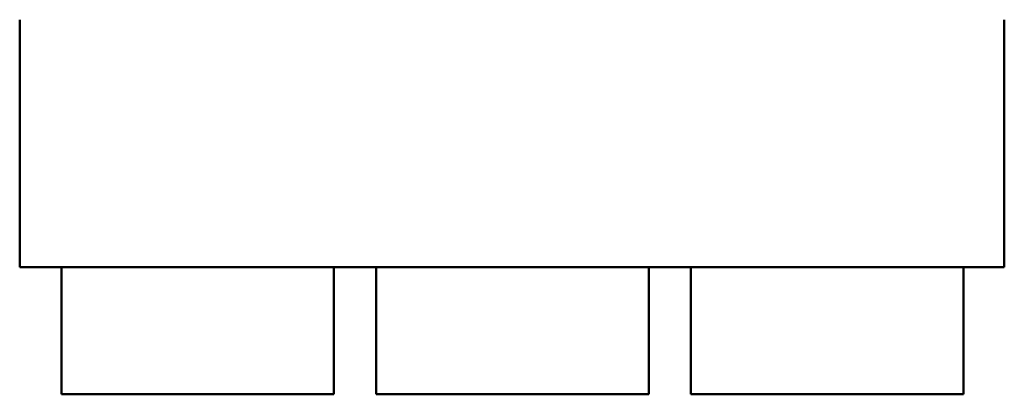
# Model space of a CAD drawing. Header units: inches. Extents: x 4.4 to 27.1, y 0.9 to 21.3.
# Tile 1 of 17: x 7.357 to 8.608, y 7.57 to 8.045. Entities that reach past the tile are written whole.
import ezdxf

# ---------------------------------------------------------------- set-up
doc = ezdxf.new("R2010")
doc.units = ezdxf.units.IN
doc.header["$MEASUREMENT"] = 0
doc.layers.add('Visible (ANSI)', color=7, linetype='Continuous', lineweight=50)

msp = doc.modelspace()

# ---------------------------------------------------------------- linework, layer by layer
at = {"layer": 'Visible (ANSI)'}
for p, q in [((7.3568, 8.0249), (7.3568, 8.0453)), ((8.608, 8.0249), (8.608, 8.0453)), ((7.3568, 8.0249), (7.3568, 8.009)), ((8.608, 8.0249), (8.608, 8.009)), ((7.3568, 7.9933), (7.3568, 8.009)), ((8.608, 7.9933), (8.608, 8.009)), ((7.3568, 7.9555), (7.3568, 7.9933)), ((8.608, 7.9555), (8.608, 7.9933)), ((7.3568, 7.9363), (7.3568, 7.9555)), ((8.608, 7.9363), (8.608, 7.9555)), ((7.3568, 7.9363), (7.3568, 7.9195)), ((8.608, 7.9363), (8.608, 7.9195)), ((7.3568, 7.9003), (7.3568, 7.9195)), ((8.608, 7.9003), (8.608, 7.9195)), ((7.3568, 7.8625), (7.3568, 7.9003)), ((8.608, 7.8625), (8.608, 7.9003)), ((7.3568, 7.8468), (7.3568, 7.8625)), ((8.608, 7.8468), (8.608, 7.8625)), ((7.3568, 7.8468), (7.3568, 7.8309)), ((8.608, 7.8468), (8.608, 7.8309)), ((7.3568, 7.8105), (7.3568, 7.8309)), ((8.608, 7.8105), (8.608, 7.8309)), ((7.3568, 7.8078), (7.3568, 7.8105)), ((7.3568, 7.8078), (7.3568, 7.7735)), ((8.608, 7.8078), (8.608, 7.8105)), ((8.608, 7.8078), (8.608, 7.7735)), ((7.3568, 7.7704), (7.3568, 7.7735)), ((7.3568, 7.7704), (7.3568, 7.7311)), ((8.608, 7.7704), (8.608, 7.7735)), ((8.608, 7.7704), (8.608, 7.7311)), ((8.608, 7.7311), (7.3568, 7.7311)), ((7.4098, 7.7311), (7.4098, 7.6908)), ((7.7562, 7.6908), (7.7562, 7.7311)), ((7.8098, 7.7311), (7.8098, 7.6908)), ((8.1562, 7.6908), (8.1562, 7.7311)), ((8.2098, 7.7311), (8.2098, 7.6908)), ((8.5562, 7.6908), (8.5562, 7.7311)), ((7.4098, 7.5767), (7.4098, 7.6908)), ((7.7562, 7.6908), (7.7562, 7.5767)), ((7.8098, 7.5767), (7.8098, 7.6908)), ((8.1562, 7.6908), (8.1562, 7.5767)), ((8.2098, 7.5767), (8.2098, 7.6908)), ((8.5562, 7.6908), (8.5562, 7.5767)), ((7.4098, 7.5767), (7.4098, 7.5696)), ((7.7562, 7.5696), (7.7562, 7.5767)), ((7.8098, 7.5767), (7.8098, 7.5696)), ((8.1562, 7.5696), (8.1562, 7.5767)), ((8.2098, 7.5767), (8.2098, 7.5696)), ((8.5562, 7.5696), (8.5562, 7.5767)), ((7.7562, 7.5696), (7.4098, 7.5696)), ((8.1562, 7.5696), (7.8098, 7.5696)), ((8.5562, 7.5696), (8.2098, 7.5696))]:
    msp.add_line(p, q, dxfattribs=at)

doc.saveas('drawing.dxf')
